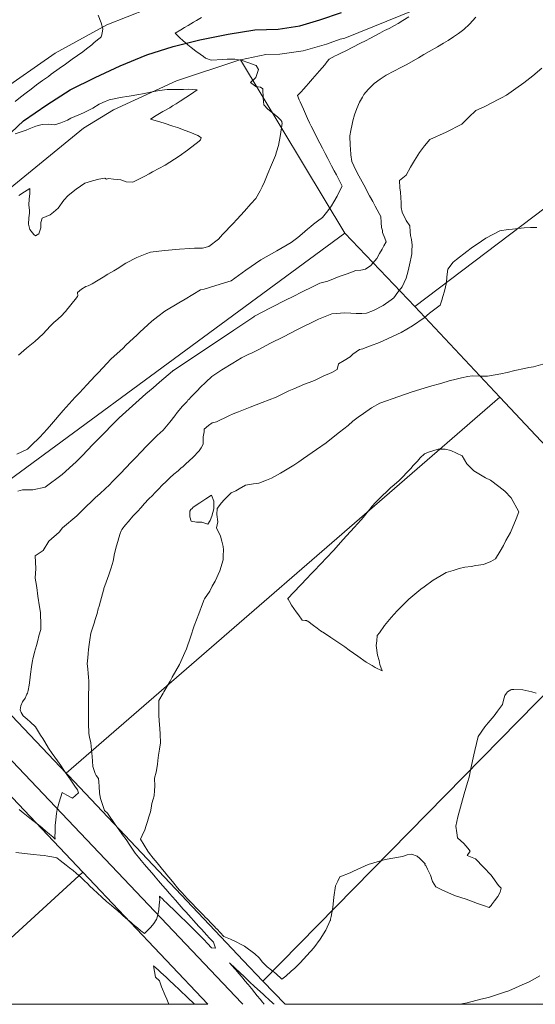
# Model space of a CAD drawing. Header units: inches. Extents: x 11351264 to 11356330, y 6702313 to 6706468.
# Tile 25 of 160: x 11353065 to 11353374, y 6702313 to 6702904. Entities that reach past the tile are written whole.
import ezdxf

# ---------------------------------------------------------------- set-up
doc = ezdxf.new("R2010")
doc.units = ezdxf.units.IN
doc.header["$MEASUREMENT"] = 0
doc.layers.add('Shumate_Contours_clip1', color=7, linetype='Continuous', lineweight=0)
doc.layers.add('Shumate_Parcels_clip1', color=7, linetype='Continuous', lineweight=0)
doc.layers.add('Shumate_Streets_clip1', color=7, linetype='Continuous')

msp = doc.modelspace()

# ---------------------------------------------------------------- linework, layer by layer
at = {"layer": 'Shumate_Contours_clip1'}
for points, elevation in [([(11353062.03, 6702855.11), (11353065.31, 6702857.71), (11353068.67, 6702860.29), (11353071.54, 6702862.48), (11353074.74, 6702864.94), (11353078.46, 6702867.61), (11353080.15, 6702868.81), (11353081.93, 6702870.09), (11353083.69, 6702871.35), (11353088.44, 6702874.77), (11353092.28, 6702877.49), (11353096.32, 6702880.36), (11353099.43, 6702882.55), (11353102.68, 6702884.88), (11353104.79, 6702886.55), (11353106.38, 6702887.81), (11353107.96, 6702889.08), (11353109.54, 6702890.36), (11353112.31, 6702892.7), (11353112.99, 6702893.23), (11353113.74, 6702893.93), (11353113.81, 6702894.3), (11353114.55, 6702897.17), (11353114.58, 6702898.61), (11353113.59, 6702902.19), (11353111.92, 6702906.89)], 1400), ([(11353063.02, 6702643.28), (11353069.4, 6702646.28), (11353071.57, 6702648.56), (11353076.83, 6702653.66), (11353081.17, 6702658.36), (11353083.9, 6702661.43), (11353090.88, 6702669.55), (11353098.11, 6702677.62), (11353100.55, 6702680.21), (11353105.1, 6702685.01), (11353110.13, 6702690.39), (11353112.05, 6702692.43), (11353117.03, 6702697.76), (11353119.72, 6702700.64), (11353126.58, 6702706.84), (11353128.77, 6702708.97), (11353135.07, 6702714.88), (11353136.86, 6702716.59), (11353144.06, 6702723.2), (11353147.69, 6702726.09), (11353151.87, 6702729.23), (11353160.27, 6702734.27), (11353164.14, 6702736.44), (11353173.33, 6702741.92), (11353175.43, 6702742.43), (11353182.61, 6702744.63), (11353191.69, 6702747.41), (11353200.64, 6702753.78), (11353209.59, 6702760.05), (11353219.1, 6702765.46), (11353227.77, 6702770.42), (11353231.85, 6702773.47), (11353234.35, 6702775.62), (11353237.56, 6702778.44), (11353239.64, 6702780.05), (11353241.26, 6702781.39), (11353243.61, 6702783.26), (11353246.53, 6702785.49), (11353249.86, 6702789.4), (11353251.93, 6702792.32), (11353253.32, 6702794.8), (11353255.32, 6702798.19), (11353256.84, 6702801.13), (11353258.47, 6702804.22), (11353256.87, 6702807.37), (11353254.93, 6702810.92), (11353253.56, 6702813.45), (11353252.08, 6702816.35), (11353249.72, 6702820.81), (11353248.11, 6702823.89), (11353246.51, 6702826.97), (11353244.92, 6702830.06), (11353242.81, 6702834.15), (11353241.53, 6702836.77), (11353239.87, 6702840.24), (11353238.88, 6702842.28), (11353237.62, 6702844.88), (11353236.35, 6702847.67), (11353235.09, 6702850.46), (11353233.13, 6702854.92), (11353232.65, 6702855.98), (11353231.5, 6702858.7), (11353233.81, 6702860.84), (11353235.21, 6702862.41), (11353236.79, 6702864.32), (11353238.17, 6702865.89), (11353240.52, 6702868.65), (11353243.41, 6702871.9), (11353244.84, 6702873.48), (11353248.02, 6702877.04), (11353249.35, 6702879.07), (11353250.5, 6702880.53), (11353254.26, 6702882.44), (11353255.11, 6702882.82), (11353257.51, 6702884), (11353260.53, 6702885.48), (11353264.74, 6702887.55), (11353269.05, 6702889.78), (11353272.76, 6702891.72), (11353274.98, 6702892.88), (11353278.42, 6702894.68), (11353280.97, 6702896.01), (11353283.88, 6702897.56), (11353286.55, 6702898.93), (11353289.79, 6702900.59), (11353292.02, 6702901.81), (11353294.76, 6702903.56), (11353298.45, 6702905.94)], 1404), ([(11353063.6, 6702621.21), (11353066.41, 6702621.95), (11353072.6, 6702621.93), (11353079.96, 6702623.63), (11353090.24, 6702631.12), (11353094.53, 6702635), (11353096.8, 6702637.15), (11353098.39, 6702638.62), (11353102.17, 6702642.3), (11353108.71, 6702649.18), (11353111.2, 6702651.71), (11353115.47, 6702656.07), (11353120.33, 6702660.98), (11353124.51, 6702665.12), (11353132.47, 6702672.36), (11353140.53, 6702679.53), (11353144.84, 6702683.19), (11353148.72, 6702686.62), (11353156.59, 6702693.21), (11353156.97, 6702693.54), (11353157.12, 6702693.68), (11353169.25, 6702701.79), (11353181.1, 6702709.69), (11353193.24, 6702717.79), (11353205.38, 6702725.88), (11353205.56, 6702725.97), (11353205.82, 6702726.11), (11353215.34, 6702731.11), (11353225.19, 6702736.2), (11353228.23, 6702737.64), (11353235.08, 6702741.17), (11353239.83, 6702743.38), (11353245.02, 6702746.02), (11353249.86, 6702747.3), (11353256.53, 6702749.97), (11353261.34, 6702751.69), (11353266.66, 6702753.54), (11353269.62, 6702753.88), (11353272.45, 6702754.47), (11353275.59, 6702756.64), (11353276.91, 6702758.01), (11353279.18, 6702760.75), (11353280.83, 6702763.71), (11353282.36, 6702766.31), (11353283.36, 6702768.32), (11353284.78, 6702770.85), (11353284.11, 6702772.96), (11353282.63, 6702776.38), (11353282.66, 6702777.57), (11353282.03, 6702779.5), (11353281.79, 6702782.49), (11353281.62, 6702785.97), (11353280.63, 6702787.8), (11353278.25, 6702792.19), (11353276.77, 6702795.01), (11353274.85, 6702798.38), (11353271.34, 6702804.96), (11353268.35, 6702810.51), (11353267.5, 6702812.13), (11353265.43, 6702816.34), (11353264.12, 6702819), (11353263.69, 6702823.04), (11353263.38, 6702826.65), (11353263.2, 6702828.7), (11353263.03, 6702834.37), (11353263.65, 6702837.62), (11353264.39, 6702841.39), (11353264.85, 6702843.44), (11353265.87, 6702846.93), (11353267.2, 6702850.73), (11353268.84, 6702854.6), (11353270.64, 6702857.7), (11353271.46, 6702859.3), (11353274.04, 6702862.31), (11353277.57, 6702865.77), (11353281.19, 6702868.52), (11353284.86, 6702870.81), (11353294.13, 6702875.6), (11353296.82, 6702877.11), (11353304.18, 6702881.25), (11353307.46, 6702883.17), (11353310.67, 6702885.04), (11353315.56, 6702887.93), (11353319.3, 6702890.03), (11353322.08, 6702891.64), (11353325.31, 6702893.75), (11353328.24, 6702895.84), (11353329.87, 6702897.01), (11353331.52, 6702898.18), (11353334.92, 6702901.46), (11353338.66, 6702905.7)], 1406), ([(11353064.08, 6702702.83), (11353068.88, 6702707.05), (11353071.86, 6702709.36), (11353073.9, 6702711.06), (11353078.86, 6702715.57), (11353082.93, 6702720.26), (11353085.3, 6702722.37), (11353087.71, 6702724.44), (11353090, 6702726.64), (11353091.67, 6702728.43), (11353092.36, 6702729.19), (11353092.9, 6702729.78), (11353094.6, 6702731.92), (11353096.3, 6702734.09), (11353098.01, 6702736.25), (11353099.46, 6702738.02), (11353099.74, 6702738.37), (11353099.73, 6702738.42), (11353099.41, 6702740.38), (11353101.83, 6702742.42), (11353104.38, 6702743.97), (11353105.78, 6702744.49), (11353108.2, 6702745.63), (11353110.86, 6702747.21), (11353112.84, 6702748.44), (11353114.83, 6702749.66), (11353117.69, 6702751.33), (11353121.24, 6702753.48), (11353123.2, 6702754.66), (11353128.44, 6702758.04), (11353135.16, 6702761.36), (11353141.03, 6702763.74), (11353143.27, 6702764.7), (11353148.34, 6702765.3), (11353151.93, 6702765.7), (11353160.73, 6702766.4), (11353166.98, 6702766.71), (11353169.62, 6702766.92), (11353174.5, 6702767.1), (11353178.42, 6702767.93), (11353184.09, 6702772.43), (11353186.61, 6702775.12), (11353192.98, 6702781.91), (11353195.09, 6702784.3), (11353199.74, 6702789.31), (11353203.57, 6702793.57), (11353206.49, 6702796.74), (11353209.23, 6702801.44), (11353210.35, 6702803.74), (11353211.76, 6702806.72), (11353213.84, 6702811.84), (11353216.04, 6702817.06), (11353217.07, 6702819.8), (11353218.3, 6702822.6), (11353218.95, 6702824.73), (11353220.14, 6702828.59), (11353221.26, 6702834), (11353221.97, 6702839.16), (11353222.46, 6702842), (11353222.17, 6702842.63), (11353222.07, 6702842.99), (11353221.62, 6702843.77), (11353219.71, 6702845.56), (11353216.58, 6702848.22), (11353213.77, 6702850.48), (11353211.42, 6702853.07), (11353210.95, 6702857.07), (11353210.82, 6702862.54), (11353209.3, 6702863.58), (11353206.5, 6702864.12), (11353203.42, 6702866.5), (11353206.45, 6702869.36), (11353208.17, 6702874.22), (11353206.7, 6702876.59), (11353201.73, 6702878.53), (11353198.34, 6702879.65), (11353193.9, 6702880.53), (11353189.39, 6702880.45), (11353186.65, 6702880.26), (11353179.7, 6702879.79), (11353176.36, 6702881.09), (11353175.08, 6702882.03), (11353173.03, 6702883.4), (11353170.45, 6702885.25), (11353167.62, 6702887.48), (11353165.76, 6702889.02), (11353162.72, 6702891.68), (11353161, 6702893.22), (11353158.08, 6702895.94), (11353161.54, 6702898.05), (11353163.71, 6702899.36), (11353165.89, 6702900.66), (11353169.19, 6702902.58), (11353170.94, 6702903.59), (11353173.97, 6702905.35)], 1402), ([(11353064.42, 6702430.07), (11353066.76, 6702428.19), (11353071.9, 6702424.05), (11353075.95, 6702420.88), (11353078.16, 6702419.05), (11353080.37, 6702417.2), (11353082.6, 6702415.33), (11353084.58, 6702413.64), (11353086.02, 6702412.42), (11353085.9, 6702414.4), (11353085.98, 6702416.12), (11353085.95, 6702418.17), (11353086.09, 6702420.43), (11353086.42, 6702423.96), (11353086.88, 6702427.67), (11353087.27, 6702430.09), (11353088.41, 6702434.49), (11353090.28, 6702440.35), (11353093.09, 6702438.67), (11353096.45, 6702436.84), (11353099.96, 6702440.2), (11353099.42, 6702441.97), (11353097.84, 6702444.22), (11353095.38, 6702447.73), (11353093.98, 6702449.69), (11353092.03, 6702452.56), (11353090.78, 6702454.41), (11353089.37, 6702456.46), (11353087.44, 6702459.25), (11353085.84, 6702461.49), (11353084.23, 6702463.76), (11353082.09, 6702466.85), (11353079.75, 6702470.71), (11353078.54, 6702472.7), (11353077.23, 6702474.77), (11353074.13, 6702479.73), (11353070.92, 6702482.73), (11353069.16, 6702484.25), (11353066.72, 6702486.38), (11353065.54, 6702488.41), (11353064.94, 6702489.98), (11353065.37, 6702492.35), (11353066.48, 6702494.65), (11353068.08, 6702496.97), (11353069.06, 6702499.25), (11353069.32, 6702500), (11353069.89, 6702501.62), (11353070.38, 6702504.65), (11353070.79, 6702507.65), (11353071.27, 6702511.32), (11353071.83, 6702515.74), (11353072.38, 6702519.53), (11353072.58, 6702520.27), (11353073.64, 6702524.48), (11353074.89, 6702528.57), (11353075.59, 6702531.51), (11353076.22, 6702534.37), (11353077.42, 6702538.14), (11353077.36, 6702540.46), (11353077.19, 6702548.29), (11353076.66, 6702551.83), (11353075.69, 6702558.24), (11353075.01, 6702563.3), (11353074.46, 6702566.67), (11353073.97, 6702568.95), (11353074.41, 6702574.67), (11353074.02, 6702582.38), (11353078.73, 6702585.56), (11353082.32, 6702591.22), (11353088.35, 6702596.64), (11353090.44, 6702599.07), (11353099.04, 6702606.44), (11353105.33, 6702612.58), (11353107.16, 6702614.28), (11353110.1, 6702617.1), (11353113.14, 6702619.83), (11353116.12, 6702622.6), (11353118.63, 6702625.03), (11353120.53, 6702626.97), (11353122.84, 6702629.36), (11353125.07, 6702631.66), (11353128.68, 6702635.41), (11353131.51, 6702638.33), (11353134.42, 6702641.33), (11353137.54, 6702644.65), (11353141.12, 6702648.44), (11353144.07, 6702651.47), (11353147.39, 6702654.62), (11353150.86, 6702657.78), (11353154.91, 6702662.58), (11353157.98, 6702666.46), (11353159.38, 6702668.29), (11353162.56, 6702672.16), (11353165.25, 6702675.07), (11353165.75, 6702675.83), (11353166.23, 6702676.27), (11353167.68, 6702677.81), (11353169.82, 6702680), (11353171.42, 6702681.59), (11353173.13, 6702683.32), (11353176.48, 6702686.63), (11353180.17, 6702689.89), (11353186.16, 6702694.01), (11353192.64, 6702697.94), (11353198.02, 6702701.15), (11353202.02, 6702703.13), (11353204.31, 6702704.26), (11353208.73, 6702706.49), (11353210.62, 6702707.48), (11353215.39, 6702709.94), (11353223.2, 6702713.89), (11353231.23, 6702717.96), (11353233.59, 6702719.14), (11353242.19, 6702723.44), (11353244.18, 6702724.37), (11353252.14, 6702727.62), (11353257.46, 6702728.09), (11353259.6, 6702728.27), (11353263.53, 6702727.96), (11353266.85, 6702727.87), (11353270.15, 6702727.79), (11353273.08, 6702727.91), (11353277.17, 6702729.54), (11353283.07, 6702732.6), (11353287.84, 6702735.99), (11353289.47, 6702737.2), (11353291.9, 6702740.51), (11353294.42, 6702743.74), (11353296.78, 6702748.93), (11353298.07, 6702753.44), (11353299.27, 6702758.89), (11353299.83, 6702761.65), (11353300.21, 6702763.69), (11353300.32, 6702765.37), (11353300.43, 6702768.77), (11353300, 6702772.19), (11353299.51, 6702774.56), (11353299.24, 6702776.87), (11353299.05, 6702780.44), (11353296.87, 6702783.64), (11353294.51, 6702788.71), (11353293.9, 6702791.47), (11353293.77, 6702794.25), (11353293.34, 6702800.65), (11353293.11, 6702803.14), (11353292.75, 6702807.54), (11353296.87, 6702810.87), (11353299.42, 6702815.53), (11353301.79, 6702819.53), (11353304.93, 6702824.35), (11353307.84, 6702828.5), (11353310.98, 6702832.16), (11353320.81, 6702836.55), (11353330.25, 6702841.36), (11353334.54, 6702845.57), (11353338.64, 6702849.6), (11353343.73, 6702851.87), (11353348.78, 6702854.4), (11353352.11, 6702856.22), (11353354.02, 6702857.23), (11353357.04, 6702858.83), (11353362.78, 6702862.83), (11353367.55, 6702866.29), (11353372.93, 6702870.39), (11353378.23, 6702874.99)], 1408), ([(11353064.2, 6702798.69), (11353067.66, 6702800.89), (11353070.89, 6702802.91), (11353070.76, 6702799.75), (11353070.48, 6702796.41), (11353070.2, 6702793.07), (11353070.56, 6702789.59), (11353070.69, 6702787.97), (11353070.15, 6702785.19), (11353069.96, 6702781.33), (11353070.89, 6702778.14), (11353073.2, 6702775.15), (11353074.24, 6702774.45), (11353076.2, 6702775.62), (11353077.47, 6702779.24), (11353077.35, 6702782.39), (11353078.22, 6702785.01), (11353080.56, 6702785.97), (11353082.98, 6702787.08), (11353085.02, 6702788.55), (11353087.81, 6702791.09), (11353091.18, 6702795.72), (11353093.78, 6702798.69), (11353098.69, 6702802.51), (11353103.84, 6702805.92), (11353108.45, 6702807.39), (11353112.19, 6702808.48), (11353115.96, 6702808.96), (11353116.92, 6702808.46), (11353118.15, 6702808.82), (11353121.08, 6702808.34), (11353125.47, 6702807.98), (11353128.75, 6702806.76), (11353132.64, 6702806.6), (11353139.86, 6702810.3), (11353142.39, 6702811.61), (11353144.45, 6702812.81), (11353152.18, 6702816.89), (11353160.5, 6702822.13), (11353165.46, 6702825.92), (11353172.45, 6702831.2), (11353173.26, 6702832.01), (11353173.75, 6702833.32), (11353172.8, 6702834.06), (11353171.64, 6702834.56), (11353166.88, 6702836.57), (11353164.11, 6702837.66), (11353159.42, 6702839.35), (11353156.79, 6702840.26), (11353151.5, 6702841.97), (11353149.58, 6702842.58), (11353143.33, 6702844.5), (11353146.79, 6702846.57), (11353150.79, 6702848.93), (11353154.8, 6702851.29), (11353156.57, 6702852.34), (11353158.79, 6702853.66), (11353161.12, 6702855.19), (11353164.52, 6702857.42), (11353167.92, 6702859.67), (11353171.3, 6702861.94), (11353168.74, 6702862.19), (11353166.12, 6702862.37), (11353163.2, 6702862.27), (11353159.22, 6702862.31), (11353156.29, 6702862.29), (11353153.24, 6702862.21), (11353148.68, 6702861.57), (11353145.26, 6702861.04), (11353140.57, 6702860.1), (11353138.45, 6702859.69), (11353136.25, 6702859.26), (11353130.48, 6702858.27), (11353125.13, 6702857.36), (11353122.54, 6702856.88), (11353118.44, 6702856.09), (11353114.7, 6702854.46), (11353112.4, 6702853.43), (11353108.73, 6702851), (11353105.03, 6702849.21), (11353102.98, 6702848.21), (11353100.32, 6702847.01), (11353095.42, 6702844.96), (11353093.43, 6702843.75), (11353089.41, 6702842.24), (11353085.75, 6702841.12), (11353081.83, 6702841.42), (11353078.2, 6702841.3), (11353074.4, 6702840.15), (11353070.48, 6702838.66), (11353068.66, 6702837.81), (11353066.3, 6702837.11), (11353062.02, 6702835.6)], 1400), ([(11353062.46, 6702404.4), (11353067.84, 6702403.73), (11353072.85, 6702403.21), (11353076.96, 6702402.73), (11353079.42, 6702402.45), (11353081.64, 6702402.08), (11353084, 6702401.7), (11353086.94, 6702401.19), (11353089, 6702399.6), (11353092.6, 6702396.81), (11353094.74, 6702395.15), (11353096.78, 6702393.57), (11353098.62, 6702391.98), (11353101.55, 6702389.4), (11353103.48, 6702387.57), (11353105.59, 6702385.55), (11353106.91, 6702384.09), (11353108.87, 6702382.28), (11353111.44, 6702379.88), (11353114.04, 6702377.48), (11353116.93, 6702374.96), (11353119.84, 6702372.44), (11353121.51, 6702371.05), (11353123.65, 6702369.29), (11353125.79, 6702367.41), (11353126.95, 6702366.24), (11353129.64, 6702363.95), (11353131.43, 6702362.44), (11353132.95, 6702361.13), (11353135.46, 6702359.07), (11353137.54, 6702357.39), (11353139.71, 6702355.63), (11353141.6, 6702357.61), (11353143.53, 6702359.56), (11353145.32, 6702361.66), (11353146.77, 6702363.99), (11353146.81, 6702364.07), (11353147.76, 6702366.95), (11353148.29, 6702369.92), (11353148.58, 6702372.91), (11353148.82, 6702375.9), (11353148.68, 6702378.06), (11353150.82, 6702376.05), (11353151.09, 6702375.79), (11353153.2, 6702373.8), (11353155.58, 6702371.54), (11353156.31, 6702370.82), (11353157.82, 6702369.38), (11353160.17, 6702367.11), (11353161.31, 6702365.99), (11353164.65, 6702362.74), (11353166.13, 6702361.25), (11353167.85, 6702359.51), (11353170.82, 6702356.59), (11353172.87, 6702354.52), (11353175.38, 6702352.01), (11353177.62, 6702349.65), (11353179.86, 6702347.2), (11353182.29, 6702346.92), (11353181.22, 6702350.58), (11353178.58, 6702353.15), (11353177.1, 6702354.71), (11353173.86, 6702358.34), (11353172.4, 6702359.92), (11353169.16, 6702363.56), (11353167.68, 6702365.16), (11353164.42, 6702368.81), (11353162.93, 6702370.41), (11353160.52, 6702373.1), (11353158.22, 6702375.69), (11353156.49, 6702377.69), (11353154.61, 6702379.78), (11353152.44, 6702382.27), (11353150.46, 6702384.58), (11353148.12, 6702387.39), (11353146.11, 6702389.71), (11353144.21, 6702391.91), (11353142.27, 6702394.15), (11353139.71, 6702397.16), (11353137.71, 6702399.56), (11353136.02, 6702401.58), (11353134.15, 6702403.86), (11353130.85, 6702408.7), (11353128.64, 6702412.07), (11353126.47, 6702414.98), (11353124.2, 6702418.06), (11353122.47, 6702420.48), (11353120.86, 6702422.84), (11353119.02, 6702425.62), (11353117.52, 6702427.87), (11353115.59, 6702429.58), (11353114.77, 6702431.95), (11353113.97, 6702434.34), (11353113.29, 6702436.79), (11353112.81, 6702439.01), (11353112.75, 6702439.37), (11353112.78, 6702439.47), (11353112.6, 6702439.94), (11353112.53, 6702444.13), (11353112.28, 6702446.46), (11353111.96, 6702448.78), (11353110.68, 6702450.62), (11353110.09, 6702451.69), (11353108.57, 6702455.87), (11353108.53, 6702459.2), (11353108.24, 6702461.93), (11353107.87, 6702465.95), (11353107.61, 6702467.97), (11353107.43, 6702470.32), (11353106.7, 6702473.39), (11353106.28, 6702475.99), (11353106.07, 6702481.73), (11353105.97, 6702484.71), (11353106, 6702488.04), (11353105.99, 6702492.15), (11353106.08, 6702496.37), (11353106.14, 6702499.64), (11353106.15, 6702500), (11353106.22, 6702502.56), (11353106.28, 6702507.12), (11353106.03, 6702509.63), (11353105.86, 6702511.79), (11353105.6, 6702514.56), (11353105.34, 6702517.46), (11353105.58, 6702521.08), (11353105.83, 6702523.7), (11353106.03, 6702526.09), (11353106.46, 6702529.22), (11353106.85, 6702531.98), (11353107.47, 6702535.94), (11353108.61, 6702539.61), (11353109.42, 6702541.93), (11353110.12, 6702544.22), (11353111.2, 6702547.8), (11353111.92, 6702550.64), (11353112.4, 6702552.19), (11353113.25, 6702555.13), (11353113.78, 6702557.33), (11353115.02, 6702561.66), (11353115.25, 6702562.32), (11353115.36, 6702562.67), (11353116.68, 6702566.56), (11353118.25, 6702570.87), (11353119.7, 6702575.12), (11353120.86, 6702579.23), (11353121.6, 6702583.67), (11353122.9, 6702588.4), (11353123.65, 6702590.89), (11353124.3, 6702593.17), (11353125.11, 6702595.81), (11353125.63, 6702597.33), (11353126.12, 6702598.2), (11353128.24, 6702600.99), (11353130.05, 6702602.97), (11353132.72, 6702606.11), (11353135.51, 6702608.95), (11353137.67, 6702611.44), (11353139.44, 6702613.53), (11353142.23, 6702616.5), (11353144.45, 6702618.58), (11353145.87, 6702620.1), (11353148.09, 6702622.45), (11353150.32, 6702624.79), (11353152.61, 6702627.07), (11353154.93, 6702629.27), (11353157.38, 6702631.35), (11353159.81, 6702633.44), (11353161.74, 6702635.09), (11353162.62, 6702635.75), (11353164.6, 6702637.53), (11353168.78, 6702641.39), (11353172.47, 6702645.46), (11353173.66, 6702647.27), (11353174.86, 6702649.37), (11353174.84, 6702653.73), (11353175.53, 6702656.77), (11353175.57, 6702658.33), (11353178.17, 6702660.62), (11353180.32, 6702662.24), (11353182.9, 6702662.78), (11353185.01, 6702663.77), (11353187.91, 6702665.16), (11353190.43, 6702666.36), (11353192.95, 6702667.55), (11353196.09, 6702668.86), (11353203.2, 6702671.63), (11353210.36, 6702674.37), (11353218.8, 6702677.56), (11353226.34, 6702681.31), (11353229.33, 6702682.68), (11353232.57, 6702684), (11353235.82, 6702685.33), (11353238.52, 6702686.38), (11353241.82, 6702687.68), (11353246.96, 6702690.13), (11353252.19, 6702692.39), (11353255.49, 6702694.22), (11353256.22, 6702697.51), (11353259.59, 6702699.54), (11353263.14, 6702701.82), (11353264.71, 6702703.34), (11353266.78, 6702704.88), (11353268.8, 6702706.12), (11353270.86, 6702706.61), (11353273.17, 6702707.51), (11353276.46, 6702708.81), (11353279.75, 6702710.09), (11353283.01, 6702711.46), (11353289.02, 6702714.15), (11353293.82, 6702716.41), (11353300.56, 6702720.39), (11353307.57, 6702725.22), (11353309.26, 6702726.58), (11353310.93, 6702727.98), (11353313.99, 6702730.44), (11353317.26, 6702732.88), (11353318.29, 6702735.75), (11353318.93, 6702738.03), (11353319.93, 6702741.2), (11353321.02, 6702746.49), (11353321.35, 6702749.73), (11353321.84, 6702754.38), (11353325.02, 6702758.69), (11353327.03, 6702760.21), (11353333.23, 6702765.08), (11353335.87, 6702767.05), (11353342.01, 6702771.26), (11353344.62, 6702773.03), (11353353.18, 6702777.44), (11353358.11, 6702778.12), (11353360.63, 6702778.39), (11353367.66, 6702779.18), (11353371.54, 6702779.46), (11353375.29, 6702779.33)], 1410), ([(11353374.87, 6702500), (11353372.32, 6702500.75), (11353366.81, 6702501.89), (11353361.57, 6702502.09), (11353360.44, 6702502.11), (11353360.19, 6702502.11), (11353359.74, 6702501.87), (11353357.65, 6702500.69), (11353357.15, 6702500), (11353356.11, 6702498.56), (11353355.33, 6702495.83), (11353354.61, 6702493.06), (11353351.77, 6702489.22), (11353349.69, 6702486.36), (11353346.14, 6702482.23), (11353344.15, 6702479.72), (11353340.1, 6702474.02), (11353338.06, 6702465.47), (11353337.41, 6702462.85), (11353335.76, 6702454.79), (11353334.73, 6702449.54), (11353333.69, 6702446.4), (11353331.59, 6702439.5), (11353327.77, 6702425.63), (11353326.75, 6702420.14), (11353327.29, 6702416.04), (11353327.68, 6702413.1), (11353331.46, 6702409.72), (11353333.78, 6702406.88), (11353335.22, 6702405.11), (11353333.48, 6702402.59), (11353336.5, 6702401.3), (11353338.55, 6702400.61), (11353343.19, 6702395.59), (11353347.85, 6702390.72), (11353352.28, 6702384.42), (11353353.92, 6702382.86), (11353353.36, 6702380.57), (11353351.87, 6702378), (11353349.95, 6702375.29), (11353348.18, 6702372.87), (11353348.1, 6702372.79), (11353346.63, 6702371.33), (11353343.26, 6702372.49), (11353339.68, 6702373.72), (11353336.14, 6702375.03), (11353332.81, 6702376.25), (11353325.88, 6702378.56), (11353318.27, 6702381.82), (11353314.74, 6702383.73), (11353312.74, 6702386.89), (11353311.42, 6702390.75), (11353309.67, 6702394.25), (11353308.58, 6702396.52), (11353307.97, 6702397), (11353308.29, 6702397.57), (11353305.11, 6702400.65), (11353303.39, 6702402.16), (11353300.06, 6702403.35), (11353297.39, 6702402.83), (11353294.58, 6702401.9), (11353284.15, 6702400.19), (11353273.93, 6702397.1), (11353265.13, 6702393.16), (11353263.12, 6702392.16), (11353257.01, 6702389.79), (11353255.87, 6702387.12), (11353254.44, 6702384.27), (11353253.43, 6702377.46), (11353252.85, 6702371.38), (11353251.76, 6702366), (11353251.43, 6702364.32), (11353251.34, 6702363.88), (11353251.3, 6702363.74), (11353251.16, 6702363.43), (11353248.61, 6702357.72), (11353245.15, 6702352.26), (11353241.33, 6702347.2), (11353237.24, 6702342.44), (11353233.16, 6702338.19), (11353229.89, 6702334.95), (11353227.72, 6702333.01), (11353224.59, 6702330.16), (11353222.2, 6702328.39), (11353218.59, 6702331.75), (11353216, 6702333.77), (11353213.41, 6702335.79), (11353210.57, 6702338.53), (11353208.48, 6702341.04), (11353206.04, 6702343.41), (11353199.76, 6702348.08), (11353197.42, 6702349.33), (11353195.08, 6702350.56), (11353191.29, 6702352.24), (11353187.4, 6702354), (11353185.09, 6702356.38), (11353183.3, 6702358.23), (11353183.08, 6702358.44), (11353182.94, 6702358.58), (11353181.33, 6702360.25), (11353179.48, 6702362.15), (11353177.63, 6702364.06), (11353175.79, 6702365.97), (11353175.46, 6702366.32), (11353172.41, 6702369.47), (11353170.61, 6702371.34), (11353168.8, 6702373.22), (11353168.29, 6702373.76), (11353167.34, 6702374.74), (11353165.38, 6702376.75), (11353163.83, 6702378.36), (11353162.06, 6702380.22), (11353160.77, 6702381.69), (11353159.55, 6702383.07), (11353157.22, 6702385.92), (11353155.43, 6702388.12), (11353153.13, 6702390.97), (11353151.72, 6702392.72), (11353150.58, 6702394.08), (11353147.29, 6702398.11), (11353144.98, 6702400.93), (11353142.67, 6702403.74), (11353141.62, 6702405.13), (11353139.48, 6702408.69), (11353137.27, 6702412.34), (11353138.37, 6702414.54), (11353139.81, 6702417.93), (11353140.66, 6702420.46), (11353141.49, 6702422.94), (11353142.27, 6702425.64), (11353143.25, 6702428.71), (11353143.61, 6702430.89), (11353144.08, 6702433.68), (11353144.86, 6702436.25), (11353145.54, 6702438.41), (11353145.77, 6702441.46), (11353145.8, 6702444.11), (11353145.74, 6702448.97), (11353146.66, 6702452.6), (11353147.58, 6702457.08), (11353147.78, 6702459.57), (11353148.05, 6702462.66), (11353148.69, 6702466.33), (11353149.28, 6702470.14), (11353149.12, 6702475.26), (11353148.88, 6702478.69), (11353148.55, 6702483.35), (11353148.26, 6702486.82), (11353148.25, 6702495.57), (11353150.88, 6702500), (11353151.29, 6702500.69), (11353155.09, 6702507.09), (11353156.4, 6702509.46), (11353160.7, 6702517.11), (11353163.84, 6702524.26), (11353164.83, 6702526.63), (11353167.41, 6702533.64), (11353169.52, 6702540.27), (11353172.3, 6702547.56), (11353174.51, 6702553.52), (11353174.97, 6702554.58), (11353175.21, 6702555.2), (11353175.36, 6702555.71), (11353175.65, 6702556.51), (11353178.87, 6702561.23), (11353180.26, 6702564.18), (11353182.16, 6702567.17), (11353184.96, 6702573.36), (11353186.98, 6702579.91), (11353186.93, 6702582.43), (11353187.11, 6702585.89), (11353186.92, 6702588.01), (11353186.03, 6702591.08), (11353185.37, 6702594.08), (11353182.97, 6702599.07), (11353183.77, 6702602.76), (11353183.07, 6702607.11), (11353183.29, 6702610.82), (11353185.83, 6702614.24), (11353187.54, 6702615.98), (11353191.82, 6702620.15), (11353194.46, 6702621.36), (11353196.53, 6702622.48), (11353200.34, 6702624.78), (11353205.11, 6702625.6), (11353208.42, 6702625.93), (11353213.01, 6702627.84), (11353215.95, 6702628.97), (11353217.79, 6702629.88), (11353221.43, 6702631.92), (11353229.31, 6702636.85), (11353232.38, 6702638.75), (11353235.22, 6702640.68), (11353243.08, 6702646.19), (11353248.7, 6702650.21), (11353252.91, 6702653.58), (11353256.71, 6702656.49), (11353261.96, 6702660.62), (11353264.88, 6702663.19), (11353268.05, 6702665.6), (11353271.3, 6702667.81), (11353275.92, 6702671.1), (11353280.99, 6702674.01), (11353292.52, 6702678.01), (11353300.52, 6702680.77), (11353307.64, 6702682.96), (11353310.95, 6702684.03), (11353318.16, 6702685.89), (11353322.58, 6702687.3), (11353326.96, 6702688.3), (11353330.14, 6702689.26), (11353333.8, 6702689.94), (11353336.4, 6702690.3), (11353341.14, 6702690.2), (11353345.59, 6702690.12), (11353353.75, 6702691.61), (11353357.4, 6702692.31), (11353362.09, 6702693.51), (11353367.98, 6702694.76), (11353370.54, 6702695.3), (11353373.32, 6702695.89), (11353378.85, 6702697.31)], 1412), ([(11353154.32, 6702313.21), (11353153.15, 6702316.25), (11353152.09, 6702318.42), (11353149.96, 6702323.77), (11353148.61, 6702327.23), (11353146.22, 6702329.54), (11353145.07, 6702336.34)], 1412), ([(11353145.07, 6702336.34), (11353148.04, 6702333.69), (11353148.64, 6702333.16), (11353149.54, 6702332.23), (11353152.61, 6702329.41), (11353155.23, 6702326.94), (11353156.87, 6702325.42), (11353161.12, 6702321.44), (11353165.37, 6702317.59), (11353169.79, 6702313.35), (11353169.82, 6702313.21)], 1412), ([(11353217.62, 6702313.21), (11353216.92, 6702313.77), (11353214.06, 6702316.32), (11353212.36, 6702317.87), (11353210.86, 6702319.26), (11353209.35, 6702320.65), (11353207.27, 6702322.6), (11353205.67, 6702323.93), (11353202.83, 6702326.65), (11353200.46, 6702328.94), (11353199.7, 6702329.65), (11353196.94, 6702332.25), (11353194.35, 6702334.71), (11353194.08, 6702334.96), (11353190.73, 6702338.15), (11353193.9, 6702334.52), (11353194.28, 6702334.07), (11353196.45, 6702331.57), (11353198.96, 6702328.65), (11353200.04, 6702327.34), (11353201.9, 6702325.14), (11353204.03, 6702322.61), (11353205.98, 6702320.2), (11353207.45, 6702318.4), (11353209.12, 6702316.37), (11353210.54, 6702314.56), (11353211.58, 6702313.21)], 1410), ([(11353377.19, 6702330.3), (11353370.65, 6702326.7), (11353366.47, 6702324.86), (11353358.42, 6702321.25), (11353356.49, 6702320.62), (11353346.34, 6702317.21), (11353341.73, 6702316.24), (11353333.55, 6702314.16), (11353329.04, 6702313.21)], 1410)]:
    msp.add_lwpolyline(points, dxfattribs=dict(at, elevation=elevation))
for points, elevation in [([(11353225.78, 6702556.83), (11353229.47, 6702560.6), (11353233.45, 6702564.74), (11353237.4, 6702568.91), (11353239.67, 6702571.33), (11353241.31, 6702573.11), (11353245.58, 6702577.59), (11353249.08, 6702581.23), (11353253.21, 6702585.57), (11353258.91, 6702592.2), (11353263.16, 6702596.76), (11353266.05, 6702599.82), (11353267.4, 6702601.33), (11353270.05, 6702604.14), (11353271.78, 6702606.36), (11353274.25, 6702609.36), (11353276.36, 6702612.24), (11353278.25, 6702614.16), (11353280.69, 6702616.65), (11353282.67, 6702618.6), (11353285.09, 6702620.87), (11353287.42, 6702623.1), (11353289.69, 6702625), (11353292.58, 6702627.59), (11353295.27, 6702630.25), (11353296.89, 6702632.03), (11353299.57, 6702634.69), (11353301.11, 6702636.58), (11353303.73, 6702639.17), (11353305.34, 6702641.11), (11353307.91, 6702643.64), (11353310.26, 6702644.62), (11353316.06, 6702646.32), (11353320.28, 6702646.4), (11353323.75, 6702645.61), (11353330.46, 6702642.42), (11353333.25, 6702637.6), (11353337.47, 6702633.3), (11353344.45, 6702629.11), (11353347.54, 6702627.8), (11353352.46, 6702623.97), (11353356.07, 6702621.14), (11353359.93, 6702617.22), (11353364.46, 6702608.7), (11353362.83, 6702604.5), (11353359.44, 6702596.38), (11353356.79, 6702591.58), (11353355.21, 6702588.48), (11353353.33, 6702585.07), (11353350.58, 6702580.59), (11353347.66, 6702579.03), (11353343.29, 6702577.19), (11353338.72, 6702576.5), (11353335.94, 6702576.06), (11353332.13, 6702575.53), (11353328.59, 6702574.7), (11353325.09, 6702573.66), (11353320.77, 6702572.3), (11353317.81, 6702570.65), (11353313.14, 6702567.73), (11353307.57, 6702563.68), (11353305.74, 6702562.34), (11353298.49, 6702556.29), (11353291.47, 6702549.26), (11353287.79, 6702545.44), (11353283.79, 6702540.64), (11353280.77, 6702536.22), (11353279.51, 6702534.57), (11353279.29, 6702531.43), (11353278.86, 6702528.5), (11353279.63, 6702522.78), (11353280.59, 6702519.54), (11353281.1, 6702517.24), (11353282.44, 6702513.35), (11353278.29, 6702515.3), (11353276.44, 6702516.64), (11353272.91, 6702518.59), (11353267.79, 6702522.19), (11353262.7, 6702525.85), (11353259.96, 6702527.7), (11353258.1, 6702528.98), (11353255.74, 6702530.56), (11353251.63, 6702533.28), (11353247.69, 6702535.89), (11353245.44, 6702537.45), (11353243.3, 6702539.02), (11353241.18, 6702540.63), (11353237.68, 6702543.08), (11353237.11, 6702543.45), (11353236.92, 6702543.51), (11353236.16, 6702543.64), (11353234.62, 6702543.67), (11353234.41, 6702543.67), (11353232.12, 6702546.86), (11353230.77, 6702548.83), (11353228.07, 6702552.79), (11353226.76, 6702554.9), (11353225.92, 6702556.29), (11353225.82, 6702556.5)], 1414), ([(11353166.82, 6702609.1), (11353167.51, 6702610.11), (11353168.25, 6702610.78), (11353168.96, 6702611.58), (11353172.95, 6702614.15), (11353176.52, 6702616.52), (11353180, 6702618.84), (11353181.23, 6702615.21), (11353181.34, 6702610.54), (11353180.13, 6702606.19), (11353179.03, 6702603.64), (11353177.81, 6702601.39), (11353174.09, 6702602.49), (11353170.84, 6702602.59), (11353167.76, 6702603.23), (11353166.95, 6702605.72)], 1412)]:
    msp.add_lwpolyline(points, close=True, dxfattribs=dict(at, elevation=elevation))
at = {"layer": 'Shumate_Parcels_clip1'}
for points in [[(11353166.58, 6702920.6), (11353166, 6702920.5), (11353117, 6702901), (11353086, 6702884), (11353052, 6702860.5), (11353034, 6702845), (11352998, 6702806.5), (11352973, 6702779), (11352961, 6702764.5), (11352942, 6702736.5), (11352911, 6702707.5), (11352891, 6702699), (11352865, 6702715.5), (11352844, 6702759), (11352832, 6702783.5), (11352774.57, 6702928.02), (11352772.25, 6702934.85), (11353053, 6703067)], [(11353516.32, 6702894.02), (11353302, 6702732), (11353260, 6702776), (11353197.27, 6702880.06), (11353212.49, 6702883.2), (11353221, 6702883.5), (11353235, 6702885.5), (11353249, 6702889.5), (11353257.16, 6702892.41), (11353260, 6702893), (11353302, 6702910), (11353319, 6702920), (11353340, 6702933.5), (11353363, 6702952.5), (11353379, 6702967), (11353394, 6702974), (11353416, 6702970.5)], [(11353615.87, 6702816.32), (11353418, 6702608.5), (11353353, 6702677.5), (11353302, 6702732), (11353516.32, 6702894.02), (11353517, 6702893.5), (11353615, 6702817)], [(11353260, 6702776), (11352980.07, 6702570.43), (11352980, 6702570.5), (11352937, 6702621.5), (11352926, 6702652.5), (11352929, 6702663), (11352974, 6702702.5), (11352989, 6702723), (11353019, 6702758.5), (11353059, 6702803), (11353103, 6702839), (11353121, 6702850), (11353159, 6702867.5), (11353197, 6702880), (11353197.27, 6702880.06)], [(11353302, 6702732), (11353353, 6702677.5), (11353092.71, 6702451.86), (11352980.07, 6702570.43), (11353260, 6702776)], [(11353418, 6702608.5), (11353452, 6702572.5), (11353210.84, 6702327.16), (11353199, 6702339.5), (11353094, 6702450.5), (11353092.71, 6702451.86), (11353353, 6702677.5)], [(11353544, 6702474.5), (11353401.7, 6702313.21), (11353224.23, 6702313.21), (11353210.84, 6702327.16), (11353452, 6702572.5)], [(11353102.73, 6702392.43), (11353015.9, 6702313.21), (11352869.37, 6702313.21), (11352825, 6702364.5), (11352990.23, 6702511.53), (11352997, 6702504)], [(11353015.9, 6702313.21), (11353102.73, 6702392.43), (11353177.79, 6702313.21)]]:
    msp.add_lwpolyline(points, close=True, dxfattribs=at)
at = {"layer": 'Shumate_Streets_clip1', "color": 4}
for points in [[(11352881, 6702655.5), (11352948, 6702705.5), (11352960, 6702722), (11352972, 6702738), (11352985, 6702754), (11352998, 6702769.5), (11353011, 6702785), (11353025, 6702800), (11353038, 6702815), (11353052, 6702829.5), (11353067, 6702843.5), (11353081, 6702853), (11353095, 6702862), (11353110, 6702869.5), (11353125, 6702876.5), (11353141, 6702883), (11353157, 6702888), (11353173, 6702892), (11353190, 6702895.5), (11353206, 6702898), (11353220, 6702898.5), (11353233, 6702900.5), (11353245, 6702904), (11353258, 6702908.5)], [(11352881, 6702655.5), (11352892, 6702642.5), (11353008, 6702514), (11353198, 6702314), (11353198.74, 6702313.21)]]:
    msp.add_lwpolyline(points, dxfattribs=at)

doc.saveas('drawing.dxf')
